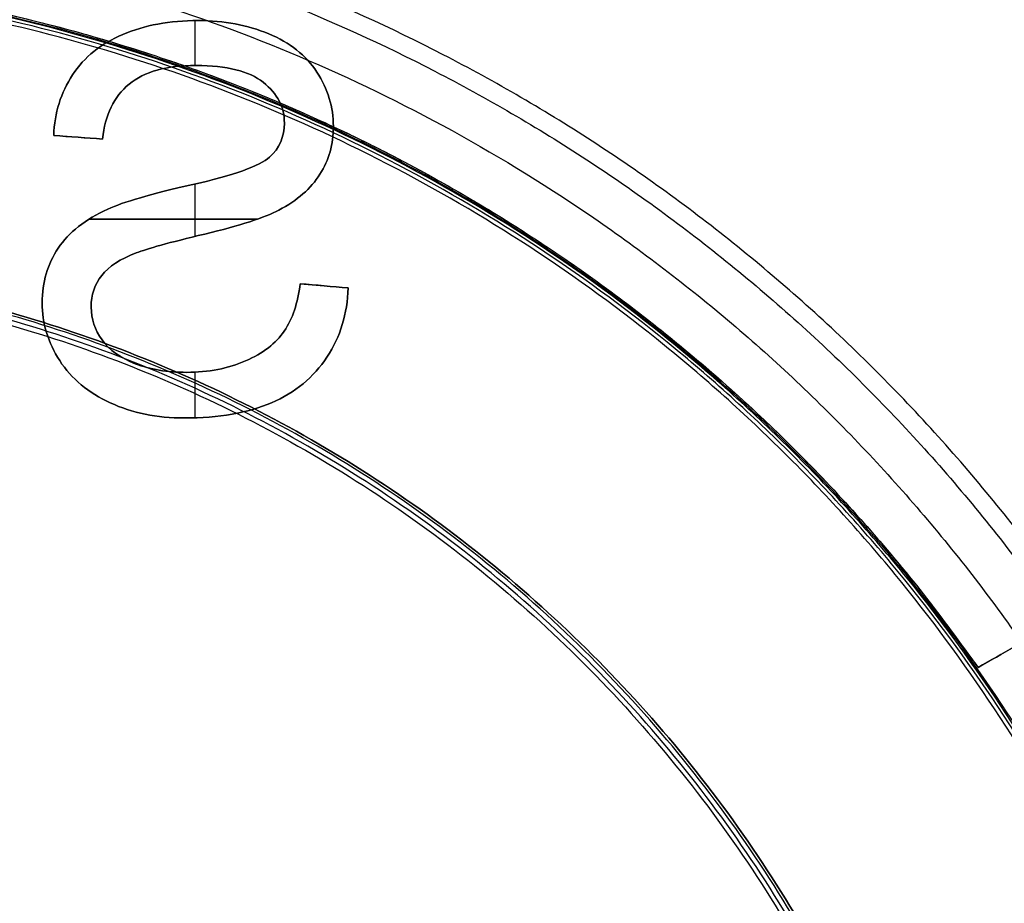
# Model space of a CAD drawing. Header units: millimetres. Extents: x -47.2 to 47.2, y -47.2 to 47.2.
# Tile 162 of 256: x 2 to 7.1, y 3.7 to 8.3. Entities that reach past the tile are written whole.
import ezdxf

# ---------------------------------------------------------------- set-up
doc = ezdxf.new("R2010")
doc.units = ezdxf.units.MM
doc.layers.add('Dedalino', color=18, linetype='Continuous', true_color=0x000000)

msp = doc.modelspace()

# ---------------------------------------------------------------- linework, layer by layer
at = {"layer": 'Dedalino', "color": 1, "true_color": 0xff0000}
msp.add_line((6.9575, 4.8829, 5.5), (13.0771, 8.4161, 5.5), dxfattribs=at)
at = {"layer": 'Dedalino', "color": 253, "true_color": 0x999999}
for p, q in [((2.8829, 8.0178, 2), (2.8829, 8.251, 2)), ((2.8829, 8.0178, 1.75), (2.8829, 8.251, 1.75)), ((2.4004, 7.6341, 1.875), (2.1466, 7.6535, 1.875)), ((2.2735, 7.6438, 2), (2.2735, 7.6438, 1.75)), ((2.8829, 7.1278, 2), (2.8829, 7.4005, 2)), ((2.8829, 7.1278, 1.75), (2.8829, 7.4005, 1.75)), ((2.3294, 7.2168, 2), (3.2052, 7.2168, 2)), ((3.2052, 7.2168, 1.75), (2.3294, 7.2168, 1.75)), ((3.4293, 6.8814, 1.875), (3.679, 6.8594, 1.875)), ((3.5541, 6.8704, 2), (3.5541, 6.8704, 1.75)), ((2.8829, 6.1834, 2), (2.8829, 6.421, 2)), ((2.8829, 6.1834, 1.75), (2.8829, 6.421, 1.75))]:
    msp.add_line(p, q, dxfattribs=at)
at = {"layer": 'Dedalino', "color": 1, "true_color": 0xff0000}
for points, weights, degree, knots in [([(47.199, 0, 2), (47.199, 47.199, 2), (0, 47.199, 2), (-47.199, 47.199, 2), (-47.199, 0, 2)], [1, 0.707106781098, 1, 0.707106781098, 1], 2, [0, 0, 0, 94.398023, 94.398023, 188.796046, 188.796046, 188.796046]), ([(-47.1865, 0, 8.189), (-47.1865, 27.6412, 8.189), (-27.6412, 47.1865, 8.189), (0, 47.1865, 8.189), (27.6412, 47.1865, 8.189), (47.1865, 27.6412, 8.189), (47.1865, 0, 8.189)], [0.999999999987, 0.804737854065, 0.80473785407, 1, 0.804737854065, 0.804737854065, 1], 3, [0, 0, 0, 0, 82.974458, 82.974458, 82.974458, 165.948917, 165.948917, 165.948917, 165.948917]), ([(-47.0491, 0, 14.4817), (-47.0491, 27.5607, 14.4817), (-27.5607, 47.0491, 14.4817), (0, 47.0491, 14.4817), (27.5607, 47.0491, 14.4817), (47.0491, 27.5607, 14.4817), (47.0491, 0, 14.4817)], [0.999999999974, 0.804737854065, 0.804737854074, 1, 0.804737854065, 0.804737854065, 1], 3, [0, 0, 0, 0, 82.974458, 82.974458, 82.974458, 165.948917, 165.948917, 165.948917, 165.948917]), ([(0, 47, 2), (47, 47, 2), (47, 0, 2), (47, -47, 2), (0, -47, 2)], [1, 0.707106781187, 1, 0.707106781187, 1], 2, [0, 0, 0, 94, 94, 188, 188, 188]), ([(-46.7916, 0, 20.7455), (-46.7916, 27.4099, 20.7455), (-27.4099, 46.7916, 20.7455), (0, 46.7916, 20.7455), (27.4099, 46.7916, 20.7455), (46.7916, 27.4099, 20.7455), (46.7916, 0, 20.7455)], [0.999999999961, 0.804737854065, 0.804737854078, 1, 0.804737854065, 0.804737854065, 1], 3, [0, 0, 0, 0, 82.974458, 82.974458, 82.974458, 165.948917, 165.948917, 165.948917, 165.948917]), ([(-46.5, 0, 1.5), (-46.5, 46.5, 1.5), (0, 46.5, 1.5), (46.5, 46.5, 1.5), (46.5, 0, 1.5)], [1, 0.707106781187, 1, 0.707106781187, 1], 2, [0, 0, 0, 71.471233, 71.471233, 142.942466, 142.942466, 142.942466]), ([(-46.5, 0, 2), (-46.5, 46.5, 2), (0, 46.5, 2), (46.5, 46.5, 2), (46.5, 0, 2)], [1, 0.707106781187, 1, 0.707106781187, 1], 2, [0, 0, 0, 93, 93, 186, 186, 186]), ([(-46.5, 0, 1.75), (-46.5, 46.5, 1.75), (0, 46.5, 1.75), (46.5, 46.5, 1.75), (46.5, 0, 1.75)], [1, 0.707106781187, 1, 0.707106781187, 1], 2, [0, 0, 0, 73.042029, 73.042029, 146.084058, 146.084058, 146.084058]), ([(-46.4181, 0, 26.9426), (-46.4181, 27.1911, 26.9426), (-27.1911, 46.4181, 26.9426), (0, 46.4181, 26.9426), (27.1911, 46.4181, 26.9426), (46.4181, 27.1911, 26.9426), (46.4181, 0, 26.9426)], [0.999999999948, 0.804737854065, 0.804737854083, 1, 0.804737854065, 0.804737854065, 1], 3, [0, 0, 0, 0, 82.974458, 82.974458, 82.974458, 165.948917, 165.948917, 165.948917, 165.948917]), ([(-45.9203, 0, 33.0945), (-45.9203, 26.8995, 33.0945), (-26.8995, 45.9203, 33.0945), (0, 45.9203, 33.0945), (26.8995, 45.9203, 33.0945), (45.9203, 26.8995, 33.0945), (45.9203, 0, 33.0945)], [0.999999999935, 0.804737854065, 0.804737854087, 1, 0.804737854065, 0.804737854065, 1], 3, [0, 0, 0, 0, 82.974458, 82.974458, 82.974458, 165.948917, 165.948917, 165.948917, 165.948917]), ([(-45.5, 0, 0.5), (-45.5, 45.5, 0.5), (0, 45.5, 0.5), (45.5, 45.5, 0.5), (45.5, 0, 0.5)], [1, 0.707106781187, 1, 0.707106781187, 1], 2, [-182, -182, -182, -91, -91, 0, 0, 0]), ([(-45.5, 0, 0.5), (-45.5, 45.5, 0.5), (0, 45.5, 0.5), (45.5, 45.5, 0.5), (45.5, 0, 0.5)], [1, 0.707106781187, 1, 0.707106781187, 1], 2, [0, 0, 0, 71.471233, 71.471233, 142.942466, 142.942466, 142.942466]), ([(-45.48, 0, 2), (-45.48, 45.48, 2), (0, 45.48, 2), (45.48, 45.48, 2), (45.48, 0, 2)], [1, 0.707106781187, 1, 0.707106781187, 1], 2, [-181.92, -181.92, -181.92, -90.96, -90.96, 0, 0, 0]), ([(-45.48, 0, 9), (-45.48, 45.48, 9), (0, 45.48, 9), (45.48, 45.48, 9), (45.48, 0, 9)], [1, 0.707106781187, 1, 0.707106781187, 1], 2, [0, 0, 0, 90.96, 90.96, 181.92, 181.92, 181.92]), ([(-45.48, 0, 5.5), (-45.48, 45.48, 5.5), (0, 45.48, 5.5), (45.48, 45.48, 5.5), (45.48, 0, 5.5)], [1, 0.707106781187, 1, 0.707106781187, 1], 2, [0, 0, 0, 71.439817, 71.439817, 142.879634, 142.879634, 142.879634]), ([(0, 45.5, 2), (45.5, 45.5, 2), (45.5, 0, 2), (45.5, -45.5, 2), (0, -45.5, 2)], [1, 0.707106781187, 1, 0.707106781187, 1], 2, [0, 0, 0, 91, 91, 182, 182, 182]), ([(0, -45.5, 10), (45.5, -45.5, 10), (45.5, 0, 10), (45.5, 45.5, 10), (0, 45.5, 10)], [1, 0.707106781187, 1, 0.707106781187, 1], 2, [0, 0, 0, 91, 91, 182, 182, 182]), ([(0, 45.5, 6), (45.5, 45.5, 6), (45.5, 0, 6), (45.5, -45.5, 6), (0, -45.5, 6)], [1, 0.707106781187, 1, 0.707106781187, 1], 2, [71.471233, 71.471233, 71.471233, 142.942466, 142.942466, 214.413699, 214.413699, 214.413699]), ([(0, 45.4498, 10), (45.4498, 45.4498, 10), (45.4498, 0, 10), (45.4498, -45.4498, 10), (0, -45.4498, 10)], [1, 0.707106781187, 1, 0.707106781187, 1], 2, [0, 0, 0, 90.899515, 90.899515, 181.799029, 181.799029, 181.799029]), ([(-45.2662, 0, 39.2464), (-45.2662, 26.5163, 39.2464), (-26.5163, 45.2662, 39.2464), (0, 45.2662, 39.2464), (26.5163, 45.2662, 39.2464), (45.2662, 26.5163, 39.2464), (45.2662, 0, 39.2464)], [0.999999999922, 0.804737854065, 0.804737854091, 1, 0.804737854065, 0.804737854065, 1], 3, [0, 0, 0, 0, 82.974458, 82.974458, 82.974458, 165.948917, 165.948917, 165.948917, 165.948917]), ([(-45.224, 0, 0.5), (-45.224, 45.224, 0.5), (0, 45.224, 0.5), (45.224, 45.224, 0.5), (45.224, 0, 0.5)], [1, 0.707106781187, 1, 0.707106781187, 1], 2, [0, 0, 0, 90.448, 90.448, 180.896, 180.896, 180.896]), ([(-44.874, 0), (-44.874, 44.874), (0, 44.874), (44.874, 44.874), (44.874, 0)], [1, 0.707106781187, 1, 0.707106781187, 1], 2, [0, 0, 0, 89.748, 89.748, 179.496, 179.496, 179.496]), ([(-44.524, 0, 0.5), (-44.524, 44.524, 0.5), (0, 44.524, 0.5), (44.524, 44.524, 0.5), (44.524, 0, 0.5)], [1, 0.707106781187, 1, 0.707106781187, 1], 2, [-178.096, -178.096, -178.096, -89.048, -89.048, 0, 0, 0]), ([(-44.3878, 0, 45.4308), (-44.3878, 26.0017, 45.4308), (-26.0017, 44.3878, 45.4308), (0, 44.3878, 45.4308), (26.0017, 44.3878, 45.4308), (44.3878, 26.0017, 45.4308), (44.3878, 0, 45.4308)], [0.999999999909, 0.804737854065, 0.804737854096, 1, 0.804737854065, 0.804737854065, 1], 3, [0, 0, 0, 0, 82.974458, 82.974458, 82.974458, 165.948917, 165.948917, 165.948917, 165.948917]), ([(-44.024, 0, 0.5), (-44.024, 44.024, 0.5), (0, 44.024, 0.5), (44.024, 44.024, 0.5), (44.024, 0, 0.5)], [1, 0.707106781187, 1, 0.707106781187, 1], 2, [0, 0, 0, 88.048, 88.048, 176.096, 176.096, 176.096]), ([(-44, 0, 10.5156), (-44, 44, 10.5156), (0, 44, 10.5156), (44, 44, 10.5156), (44, 0, 10.5156)], [1, 0.707106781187, 1, 0.707106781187, 1], 2, [0, 0, 0, 88, 88, 176, 176, 176]), ([(-44, 0, 2), (-44, 44, 2), (0, 44, 2), (44, 44, 2), (44, 0, 2)], [1, 0.707106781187, 1, 0.707106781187, 1], 2, [0, 0, 0, 88, 88, 176, 176, 176]), ([(-44, 0, 6.2578), (-44, 44, 6.2578), (0, 44, 6.2578), (44, 44, 6.2578), (44, 0, 6.2578)], [1, 0.707106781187, 1, 0.707106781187, 1], 2, [0, 0, 0, 69.115038, 69.115038, 138.230077, 138.230077, 138.230077]), ([(-43.674, 0), (-43.674, 43.674), (0, 43.674), (43.674, 43.674), (43.674, 0)], [1, 0.707106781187, 1, 0.707106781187, 1], 2, [0, 0, 0, 87.348, 87.348, 174.696, 174.696, 174.696]), ([(-43.324, 0, 0.5), (-43.324, 43.324, 0.5), (0, 43.324, 0.5), (43.324, 43.324, 0.5), (43.324, 0, 0.5)], [1, 0.707106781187, 1, 0.707106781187, 1], 2, [-173.296, -173.296, -173.296, -86.648, -86.648, 0, 0, 0]), ([(-43.1697, 0, 51.6319), (-43.1697, 25.2882, 51.6319), (-25.2882, 43.1697, 51.6319), (0, 43.1697, 51.6319), (25.2882, 43.1697, 51.6319), (43.1697, 25.2882, 51.6319), (43.1697, 0, 51.6319)], [0.999999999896, 0.804737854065, 0.8047378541, 1, 0.804737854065, 0.804737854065, 1], 3, [0, 0, 0, 0, 82.974458, 82.974458, 82.974458, 165.948917, 165.948917, 165.948917, 165.948917]), ([(-42.824, 0, 0.5), (-42.824, 42.824, 0.5), (0, 42.824, 0.5), (42.824, 42.824, 0.5), (42.824, 0, 0.5)], [1, 0.707106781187, 1, 0.707106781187, 1], 2, [0, 0, 0, 85.648, 85.648, 171.296, 171.296, 171.296]), ([(-42.474, 0), (-42.474, 42.474), (0, 42.474), (42.474, 42.474), (42.474, 0)], [1, 0.707106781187, 1, 0.707106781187, 1], 2, [0, 0, 0, 84.948, 84.948, 169.896, 169.896, 169.896]), ([(-42.124, 0, 0.5), (-42.124, 42.124, 0.5), (0, 42.124, 0.5), (42.124, 42.124, 0.5), (42.124, 0, 0.5)], [1, 0.707106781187, 1, 0.707106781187, 1], 2, [-168.496, -168.496, -168.496, -84.248, -84.248, 0, 0, 0]), ([(-41.624, 0, 0.5), (-41.624, 41.624, 0.5), (0, 41.624, 0.5), (41.624, 41.624, 0.5), (41.624, 0, 0.5)], [1, 0.707106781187, 1, 0.707106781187, 1], 2, [0, 0, 0, 83.248, 83.248, 166.496, 166.496, 166.496]), ([(-41.4374, 0, 57.7505), (-41.4374, 24.2735, 57.7505), (-24.2735, 41.4374, 57.7505), (0, 41.4374, 57.7505), (24.2735, 41.4374, 57.7505), (41.4374, 24.2735, 57.7505), (41.4374, 0, 57.7505)], [0.999999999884, 0.804737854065, 0.804737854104, 1, 0.804737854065, 0.804737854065, 1], 3, [0, 0, 0, 0, 82.974458, 82.974458, 82.974458, 165.948917, 165.948917, 165.948917, 165.948917]), ([(-41.274, 0), (-41.274, 41.274), (0, 41.274), (41.274, 41.274), (41.274, 0)], [1, 0.707106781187, 1, 0.707106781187, 1], 2, [0, 0, 0, 82.548, 82.548, 165.096, 165.096, 165.096]), ([(-40.924, 0, 0.5), (-40.924, 40.924, 0.5), (0, 40.924, 0.5), (40.924, 40.924, 0.5), (40.924, 0, 0.5)], [1, 0.707106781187, 1, 0.707106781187, 1], 2, [-163.696, -163.696, -163.696, -81.848, -81.848, 0, 0, 0]), ([(-40.424, 0, 0.5), (-40.424, 40.424, 0.5), (0, 40.424, 0.5), (40.424, 40.424, 0.5), (40.424, 0, 0.5)], [1, 0.707106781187, 1, 0.707106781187, 1], 2, [0, 0, 0, 80.848, 80.848, 161.696, 161.696, 161.696]), ([(-40.074, 0), (-40.074, 40.074), (0, 40.074), (40.074, 40.074), (40.074, 0)], [1, 0.707106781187, 1, 0.707106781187, 1], 2, [0, 0, 0, 80.148, 80.148, 160.296, 160.296, 160.296]), ([(-39.724, 0, 0.5), (-39.724, 39.724, 0.5), (0, 39.724, 0.5), (39.724, 39.724, 0.5), (39.724, 0, 0.5)], [1, 0.707106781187, 1, 0.707106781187, 1], 2, [-158.896, -158.896, -158.896, -79.448, -79.448, 0, 0, 0]), ([(-39.224, 0, 0.5), (-39.224, 39.224, 0.5), (0, 39.224, 0.5), (39.224, 39.224, 0.5), (39.224, 0, 0.5)], [1, 0.707106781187, 1, 0.707106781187, 1], 2, [0, 0, 0, 78.448, 78.448, 156.896, 156.896, 156.896]), ([(-38.971, 0, 63.5882), (-38.971, 22.8287, 63.5882), (-22.8287, 38.971, 63.5882), (0, 38.971, 63.5882), (22.8287, 38.971, 63.5882), (38.971, 22.8287, 63.5882), (38.971, 0, 63.5882)], [0.999999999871, 0.804737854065, 0.804737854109, 1, 0.804737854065, 0.804737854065, 1], 3, [0, 0, 0, 0, 82.974458, 82.974458, 82.974458, 165.948917, 165.948917, 165.948917, 165.948917]), ([(-38.874, 0), (-38.874, 38.874), (0, 38.874), (38.874, 38.874), (38.874, 0)], [1, 0.707106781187, 1, 0.707106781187, 1], 2, [0, 0, 0, 77.748, 77.748, 155.496, 155.496, 155.496]), ([(-38.707, 0, 2), (-38.707, 38.707, 2), (0, 38.707, 2), (38.707, 38.707, 2), (38.707, 0, 2)], [1, 0.707106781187, 1, 0.707106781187, 1], 2, [-154.828, -154.828, -154.828, -77.414, -77.414, 0, 0, 0]), ([(-38.524, 0, 0.5), (-38.524, 38.524, 0.5), (0, 38.524, 0.5), (38.524, 38.524, 0.5), (38.524, 0, 0.5)], [1, 0.707106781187, 1, 0.707106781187, 1], 2, [-154.096, -154.096, -154.096, -77.048, -77.048, 0, 0, 0]), ([(-38.3534, 0, 2.1464), (-38.3534, 38.3534, 2.1464), (0, 38.3534, 2.1464), (38.3534, 38.3534, 2.1464), (38.3534, 0, 2.1464)], [1, 0.707106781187, 1, 0.707106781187, 1], 2, [0, 0, 0, 76.706893, 76.706893, 153.413786, 153.413786, 153.413786]), ([(0, 38.292, 0.5), (38.292, 38.292, 0.5), (38.292, 0, 0.5), (38.292, -38.292, 0.5), (0, -38.292, 0.5)], [1, 0.707106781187, 1, 0.707106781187, 1], 2, [118.7345, 118.7345, 118.7345, 178.10175, 178.10175, 237.469, 237.469, 237.469]), ([(0, 37.9093, 0.5761), (37.9093, 37.9093, 0.5761), (37.9093, 0, 0.5761), (37.9093, -37.9093, 0.5761), (0, -37.9093, 0.5761)], [0.5, 0.353553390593, 0.5, 0.353553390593, 0.5], 2, [118.7345, 118.7345, 118.7345, 178.10175, 178.10175, 237.469, 237.469, 237.469]), ([(0, 37.5849, 0.7929), (37.5849, 37.5849, 0.7929), (37.5849, 0, 0.7929), (37.5849, -37.5849, 0.7929), (0, -37.5849, 0.7929)], [1, 0.707106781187, 1, 0.707106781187, 1], 2, [116.162595, 116.162595, 116.162595, 174.243892, 174.243892, 232.325189, 232.325189, 232.325189]), ([(-37.2921, 0, 3.2071), (-37.2921, 37.2921, 3.2071), (0, 37.2921, 3.2071), (37.2921, 37.2921, 3.2071), (37.2921, 0, 3.2071)], [1, 0.707106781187, 1, 0.707106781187, 1], 2, [0, 0, 0, 74.584214, 74.584214, 149.168427, 149.168427, 149.168427]), ([(0, 37.128, 1.25), (37.128, 37.128, 1.25), (37.128, 0, 1.25), (37.128, -37.128, 1.25), (0, -37.128, 1.25)], [1, 0.707106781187, 1, 0.707106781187, 1], 2, [116.162595, 116.162595, 116.162595, 174.243892, 174.243892, 232.325189, 232.325189, 232.325189]), ([(-36.585, 0, 3.5), (-36.585, 36.585, 3.5), (0, 36.585, 3.5), (36.585, 36.585, 3.5), (36.585, 0, 3.5)], [1, 0.707106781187, 1, 0.707106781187, 1], 2, [0, 0, 0, 73.17, 73.17, 146.34, 146.34, 146.34]), ([(-35.964, 0, 2), (-35.964, 35.964, 2), (0, 35.964, 2), (35.964, 35.964, 2), (35.964, 0, 2)], [1, 0.707106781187, 1, 0.707106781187, 1], 2, [-143.856, -143.856, -143.856, -71.928, -71.928, 0, 0, 0]), ([(-35.6039, 0, 68.9041), (-35.6039, 20.8563, 68.9041), (-20.8563, 35.6039, 68.9041), (0, 35.6039, 68.9041), (20.8563, 35.6039, 68.9041), (35.6039, 20.8563, 68.9041), (35.6039, 0, 68.9041)], [0.999999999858, 0.804737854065, 0.804737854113, 1, 0.804737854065, 0.804737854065, 1], 3, [0, 0, 0, 0, 82.974458, 82.974458, 82.974458, 165.948917, 165.948917, 165.948917, 165.948917]), ([(-32.5, 0, 3.5), (-32.5, 32.5, 3.5), (0, 32.5, 3.5), (32.5, 32.5, 3.5), (32.5, 0, 3.5)], [1, 0.707106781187, 1, 0.707106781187, 1], 2, [-130, -130, -130, -65, -65, 0, 0, 0]), ([(32.5, 0, 7.5), (32.5, 32.5, 7.5), (0, 32.5, 7.5), (-32.5, 32.5, 7.5), (-32.5, 0, 7.5)], [1, 0.707106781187, 1, 0.707106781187, 1], 2, [-130, -130, -130, -65, -65, 0, 0, 0]), ([(-32.5, 0, 5.5), (-32.5, 32.5, 5.5), (0, 32.5, 5.5), (32.5, 32.5, 5.5), (32.5, 0, 5.5)], [1, 0.707106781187, 1, 0.707106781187, 1], 2, [0, 0, 0, 51.050881, 51.050881, 102.101761, 102.101761, 102.101761]), ([(-14.8429, 0, 82.2444), (-14.8429, 8.6948, 82.2444), (-8.6948, 14.8429, 82.2444), (0, 14.8429, 82.2444), (8.6948, 14.8429, 82.2444), (14.8429, 8.6948, 82.2444), (14.8429, 0, 82.2444)], [0.999999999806, 0.804737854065, 0.80473785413, 1, 0.804737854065, 0.804737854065, 1], 3, [0, 0, 0, 0, 82.974458, 82.974458, 82.974458, 165.948917, 165.948917, 165.948917, 165.948917]), ([(-8.9925, 0, 81.8998), (-8.9925, 8.9925, 81.8998), (0, 8.9925, 81.8998), (8.9925, 8.9925, 81.8998), (8.9925, 0, 81.8998)], [1, 0.707106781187, 1, 0.707106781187, 1], 2, [0, 0, 0, 14.125348, 14.125348, 28.250696, 28.250696, 28.250696]), ([(-8.7614, 0, 83.6609), (-8.7614, 8.7614, 83.6609), (0, 8.7614, 83.6609), (8.7614, 8.7614, 83.6609), (8.7614, 0, 83.6609)], [1, 0.707106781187, 1, 0.707106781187, 1], 2, [0, 0, 0, 17.522817, 17.522817, 35.045634, 35.045634, 35.045634]), ([(8.4862, 0, 83.6864), (8.4862, 8.4862, 83.6864), (0, 8.4862, 83.6864), (-8.4862, 8.4862, 83.6864), (-8.4862, 0, 83.6864)], [1, 0.707106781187, 1, 0.707106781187, 1], 2, [0, 0, 0, 13.330159, 13.330159, 26.660318, 26.660318, 26.660318]), ([(0, -8.4712, 78.9694), (8.4712, -8.4712, 78.9694), (8.4712, 0, 78.9694), (8.4712, 8.4712, 78.9694), (0, 8.4712, 78.9694)], [1, 0.707106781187, 1, 0.707106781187, 1], 2, [1.570796, 1.570796, 1.570796, 3.141593, 3.141593, 4.712389, 4.712389, 4.712389]), ([(0, -8.45, 76.5347), (8.45, -8.45, 76.5347), (8.45, 0, 76.5347), (8.45, 8.45, 76.5347), (0, 8.45, 76.5347)], [1, 0.707106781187, 1, 0.707106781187, 1], 2, [0, 0, 0, 16.9, 16.9, 33.8, 33.8, 33.8]), ([(7, 0, 3.5), (7, 7, 3.5), (0, 7, 3.5), (-7, 7, 3.5), (-7, 0, 3.5)], [1, 0.707106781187, 1, 0.707106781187, 1], 2, [-28, -28, -28, -14, -14, 0, 0, 0]), ([(-7, 0, 7.5), (-7, 7, 7.5), (0, 7, 7.5), (7, 7, 7.5), (7, 0, 7.5)], [1, 0.707106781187, 1, 0.707106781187, 1], 2, [-28, -28, -28, -14, -14, 0, 0, 0]), ([(-7, 0, 5.5), (-7, 7, 5.5), (0, 7, 5.5), (7, 7, 5.5), (7, 0, 5.5)], [1, 0.707106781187, 1, 0.707106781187, 1], 2, [3.141593, 3.141593, 3.141593, 4.712389, 4.712389, 6.283185, 6.283185, 6.283185]), ([(0, -6.9616, 79.3671), (6.9616, -6.9616, 79.3671), (6.9616, 0, 79.3671), (6.9616, 6.9616, 79.3671), (0, 6.9616, 79.3671)], [1, 0.707106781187, 1, 0.707106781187, 1], 2, [1.570796, 1.570796, 1.570796, 3.141593, 3.141593, 4.712389, 4.712389, 4.712389]), ([(0, 6.9369, 76.5347), (6.9369, 6.9369, 76.5347), (6.9369, 0, 76.5347), (6.9369, -6.9369, 76.5347), (0, -6.9369, 76.5347)], [1, 0.707106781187, 1, 0.707106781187, 1], 2, [0, 0, 0, 13.873729, 13.873729, 27.747458, 27.747458, 27.747458])]:
    msp.add_rational_spline(points, weights, degree=degree, knots=knots, dxfattribs=at)
for points, weights, degree in [([(0, 45.0915, 21.4077), (90.1829, 45.0915, 21.4077), (90.1829, -45.0915, 21.4077), (0, -45.0915, 21.4077)], [1, 0.333333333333, 0.333333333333, 1], 3), ([(0, 44.2833, 32.734), (88.5665, 44.2833, 32.734), (88.5665, -44.2833, 32.734), (0, -44.2833, 32.734)], [1, 0.333333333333, 0.333333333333, 1], 3), ([(0, 43.612, 38.3801), (87.2241, 43.612, 38.3801), (87.2241, -43.612, 38.3801), (0, -43.612, 38.3801)], [1, 0.333333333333, 0.333333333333, 1], 3), ([(0, 42.8457, 44.0457), (85.6915, 42.8457, 44.0457), (85.6915, -42.8457, 44.0457), (0, -42.8457, 44.0457)], [1, 0.333333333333, 0.333333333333, 1], 3), ([(0, 41.9076, 49.6006), (83.8151, 41.9076, 49.6006), (83.8151, -41.9076, 49.6006), (0, -41.9076, 49.6006)], [1, 0.333333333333, 0.333333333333, 1], 3), ([(0, 40.4901, 54.996), (80.9802, 40.4901, 54.996), (80.9802, -40.4901, 54.996), (0, -40.4901, 54.996)], [1, 0.333333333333, 0.333333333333, 1], 3), ([(0, 38.4565, 60.139), (76.913, 38.4565, 60.139), (76.913, -38.4565, 60.139), (0, -38.4565, 60.139)], [1, 0.333333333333, 0.333333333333, 1], 3), ([(0, 36.6711, 1.7071), (36.6711, 36.6711, 1.7071), (36.6711, 0, 1.7071)], [1, 0.707106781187, 1], 2), ([(0, 35.8087, 65.0865), (71.6175, 35.8087, 65.0865), (71.6175, -35.8087, 65.0865), (0, -35.8087, 65.0865)], [1, 0.333333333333, 0.333333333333, 1], 3), ([(9.0888, 0, 81.8904), (9.0888, 9.0888, 81.8904), (0, 9.0888, 81.8904)], [1, 0.707106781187, 1], 2), ([(0, 8.4925, 81.4041), (8.4925, 8.4925, 81.4041), (8.4925, 0, 81.4041)], [1, 0.707106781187, 1], 2), ([(0.75, 8.4668, 7.5), (4.687, 8.1181, 7.5), (6.9575, 4.8829, 7.5)], [1, 0.906765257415, 1], 2), ([(0.75, 8.4668, 3.5), (4.687, 8.1181, 3.5), (6.9575, 4.8829, 3.5)], [1, 0.906765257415, 1], 2), ([(0.75, 8.4668, 5.5), (4.687, 8.1181, 5.5), (6.9575, 4.8829, 5.5)], [0.966246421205, 0.826588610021, 0.860005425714], 2), ([(6.9863, 0, 82.1995), (6.9863, 6.9863, 82.1995), (0, 6.9863, 82.1995)], [1, 0.707106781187, 1], 2)]:
    msp.add_rational_spline(points, weights, degree=degree, dxfattribs=at)
for points in [[(13.0771, 8.4161, 7.5), (10.0173, 6.6495, 7.5), (6.9575, 4.8829, 7.5)], [(6.9575, 4.8829, 3.5), (10.0173, 6.6495, 3.5), (13.0771, 8.4161, 3.5)], [(6.9575, 4.8829, 7.5), (6.9575, 4.8829, 5.5), (6.9575, 4.8829, 3.5)]]:
    msp.add_open_spline(points, degree=2, dxfattribs=at)
at = {"layer": 'Dedalino', "color": 253, "true_color": 0x999999}
for points, knots in [([(2.5063, 8.1795, 2), (2.6194, 8.227, 2), (2.7504, 8.2511, 2), (3.0333, 8.2511, 2), (3.1556, 8.2281, 2), (3.3756, 8.137, 2), (3.459, 8.0705, 2), (3.5163, 7.983, 2)], [0, 0, 0, 0, 0.393557, 0.393557, 0.753069, 0.753069, 1.112582, 1.112582, 1.112582, 1.112582]), ([(3.5163, 7.983, 1.75), (3.459, 8.0705, 1.75), (3.3756, 8.137, 1.75), (3.1556, 8.2281, 1.75), (3.0333, 8.2511, 1.75), (2.7504, 8.2511, 1.75), (2.6194, 8.227, 1.75), (2.5063, 8.1795, 1.75)], [0, 0, 0, 0, 0.359512, 0.359512, 0.719025, 0.719025, 1.112582, 1.112582, 1.112582, 1.112582]), ([(3.5163, 7.983, 1.875), (3.459, 8.0705, 1.875), (3.3756, 8.137, 1.875), (3.1556, 8.2281, 1.875), (3.0333, 8.2511, 1.875), (2.7504, 8.2511, 1.875), (2.6194, 8.227, 1.875), (2.5063, 8.1795, 1.875)], [0, 0, 0, 0, 0.3231334, 0.3231334, 0.6462668, 0.6462668, 1, 1, 1, 1]), ([(3.2374, 7.9298, 2), (3.1643, 7.9881, 2), (3.0476, 8.0178, 2), (2.734, 8.0178, 2), (2.6178, 7.9855, 2), (2.539, 7.9206, 2)], [0, 0, 0, 0, 0.3830725, 0.3830725, 0.7502346, 0.7502346, 0.7502346, 0.7502346]), ([(2.539, 7.9206, 1.75), (2.6178, 7.9855, 1.75), (2.734, 8.0178, 1.75), (3.0476, 8.0178, 1.75), (3.1643, 7.9881, 1.75), (3.2374, 7.9298, 1.75)], [0, 0, 0, 0, 0.3671621, 0.3671621, 0.7502346, 0.7502346, 0.7502346, 0.7502346]), ([(2.539, 7.9206, 1.875), (2.6178, 7.9855, 1.875), (2.734, 8.0178, 1.875), (3.0476, 8.0178, 1.875), (3.1643, 7.9881, 1.875), (3.2374, 7.9298, 1.875)], [0, 0, 0, 0, 0.4893964, 0.4893964, 1, 1, 1, 1]), ([(3.5163, 7.983, 2), (3.5736, 7.895, 2), (3.6022, 7.8008, 2), (3.6022, 7.608, 2), (3.5792, 7.5251, 2), (3.4851, 7.3767, 2), (3.4139, 7.3148, 2), (3.3188, 7.2646, 2)], [0, 0, 0, 0, 0.3062264, 0.3062264, 0.5830674, 0.5830674, 0.8599084, 0.8599084, 0.8599084, 0.8599084]), ([(3.3188, 7.2646, 1.75), (3.4139, 7.3148, 1.75), (3.4851, 7.3767, 1.75), (3.5792, 7.5251, 1.75), (3.6022, 7.608, 1.75), (3.6022, 7.8008, 1.75), (3.5736, 7.895, 1.75), (3.5163, 7.983, 1.75)], [0, 0, 0, 0, 0.276841, 0.276841, 0.553682, 0.553682, 0.8599084, 0.8599084, 0.8599084, 0.8599084]), ([(3.3188, 7.2646, 1.875), (3.4139, 7.3148, 1.875), (3.4851, 7.3767, 1.875), (3.5792, 7.5251, 1.875), (3.6022, 7.608, 1.875), (3.6022, 7.8008, 1.875), (3.5736, 7.895, 1.875), (3.5163, 7.983, 1.875)], [0, 0, 0, 0, 0.321942, 0.321942, 0.643885, 0.643885, 1, 1, 1, 1]), ([(3.2697, 7.5399, 2), (3.3213, 7.5865, 2), (3.3474, 7.6458, 2), (3.3474, 7.8003, 2), (3.3106, 7.8709, 2), (3.2374, 7.9298, 2)], [0, 0, 0, 0, 0.2143724, 0.2143724, 0.4624318, 0.4624318, 0.4624318, 0.4624318]), ([(3.2374, 7.9298, 1.75), (3.3106, 7.8709, 1.75), (3.3474, 7.8003, 1.75), (3.3474, 7.6458, 1.75), (3.3213, 7.5865, 1.75), (3.2697, 7.5399, 1.75)], [0, 0, 0, 0, 0.2480594, 0.2480594, 0.4624318, 0.4624318, 0.4624318, 0.4624318]), ([(3.2374, 7.9298, 1.875), (3.3106, 7.8709, 1.875), (3.3474, 7.8003, 1.875), (3.3474, 7.6458, 1.875), (3.3213, 7.5865, 1.875), (3.2697, 7.5399, 1.875)], [0, 0, 0, 0, 0.536424, 0.536424, 1, 1, 1, 1]), ([(3.3188, 7.2646, 2), (3.2451, 7.2253, 2), (3.1162, 7.1838, 2), (2.7488, 7.0958, 2), (2.6301, 7.0631, 2), (2.5764, 7.0421, 2)], [0, 0, 0, 0, 0.3887677, 0.3887677, 0.7775355, 0.7775355, 0.7775355, 0.7775355]), ([(2.5764, 7.0421, 1.75), (2.6301, 7.0631, 1.75), (2.7488, 7.0958, 1.75), (3.1162, 7.1838, 1.75), (3.2451, 7.2253, 1.75), (3.3188, 7.2646, 1.75)], [0, 0, 0, 0, 0.3887677, 0.3887677, 0.7775355, 0.7775355, 0.7775355, 0.7775355]), ([(2.5764, 7.0421, 1.875), (2.6301, 7.0631, 1.875), (2.7488, 7.0958, 1.875), (3.1162, 7.1838, 1.875), (3.2451, 7.2253, 1.875), (3.3188, 7.2646, 1.875)], [0, 0, 0, 0, 0.5, 0.5, 1, 1, 1, 1]), ([(2.1778, 6.4808, 2), (2.1169, 6.575, 2), (2.0868, 6.6752, 2), (2.0868, 6.8891, 2), (2.1144, 6.9838, 2), (2.1696, 7.0661, 2)], [0, 0, 0, 0, 0.3127466, 0.3127466, 0.6285003, 0.6285003, 0.6285003, 0.6285003]), ([(2.1696, 7.0661, 1.75), (2.1144, 6.9838, 1.75), (2.0868, 6.8891, 1.75), (2.0868, 6.6752, 1.75), (2.1169, 6.575, 1.75), (2.1778, 6.4808, 1.75)], [0, 0, 0, 0, 0.3157538, 0.3157538, 0.6285003, 0.6285003, 0.6285003, 0.6285003]), ([(2.1696, 7.0661, 1.875), (2.1144, 6.9838, 1.875), (2.0868, 6.8891, 1.875), (2.0868, 6.6752, 1.875), (2.1169, 6.575, 1.875), (2.1778, 6.4808, 1.875)], [0, 0, 0, 0, 0.502392, 0.502392, 1, 1, 1, 1]), ([(2.3963, 6.9239, 2), (2.36, 6.8773, 2), (2.3416, 6.8226, 2), (2.3416, 6.6978, 2), (2.3605, 6.641, 2), (2.3983, 6.5888, 2)], [0, 0, 0, 0, 0.1844969, 0.1844969, 0.3659938, 0.3659938, 0.3659938, 0.3659938]), ([(2.3983, 6.5888, 1.75), (2.3605, 6.641, 1.75), (2.3416, 6.6978, 1.75), (2.3416, 6.8226, 1.75), (2.36, 6.8773, 1.75), (2.3963, 6.9239, 1.75)], [0, 0, 0, 0, 0.1814969, 0.1814969, 0.3659938, 0.3659938, 0.3659938, 0.3659938]), ([(2.3983, 6.5888, 1.875), (2.3605, 6.641, 1.875), (2.3416, 6.6978, 1.875), (2.3416, 6.8226, 1.875), (2.36, 6.8773, 1.875), (2.3963, 6.9239, 1.875)], [0, 0, 0, 0, 0.495902, 0.495902, 1, 1, 1, 1]), ([(3.679, 6.8594, 2), (3.6754, 6.7254, 2), (3.6386, 6.6057, 2), (3.4994, 6.3938, 2), (3.4032, 6.3145, 2), (3.1586, 6.2091, 2), (3.0072, 6.1825, 2), (2.6833, 6.1825, 2), (2.5549, 6.2086, 2), (2.4408, 6.2613, 2)], [0, 0, 0, 0, 0.432438, 0.432438, 0.864877, 0.864877, 1.297315, 1.297315, 1.638135, 1.638135, 1.638135, 1.638135]), ([(2.4408, 6.2613, 1.75), (2.5549, 6.2086, 1.75), (2.6833, 6.1825, 1.75), (3.0072, 6.1825, 1.75), (3.1586, 6.2091, 1.75), (3.4032, 6.3145, 1.75), (3.4994, 6.3938, 1.75), (3.6386, 6.6057, 1.75), (3.6754, 6.7254, 1.75), (3.679, 6.8594, 1.75)], [0, 0, 0, 0, 0.34082, 0.34082, 0.773258, 0.773258, 1.205697, 1.205697, 1.638135, 1.638135, 1.638135, 1.638135]), ([(2.4408, 6.2613, 1.875), (2.5549, 6.2086, 1.875), (2.6833, 6.1825, 1.875), (3.0072, 6.1825, 1.875), (3.1586, 6.2091, 1.875), (3.4032, 6.3145, 1.875), (3.4994, 6.3938, 1.875), (3.6386, 6.6057, 1.875), (3.6754, 6.7254, 1.875), (3.679, 6.8594, 1.875)], [0, 0, 0, 0, 0.208054, 0.208054, 0.472036, 0.472036, 0.736018, 0.736018, 1, 1, 1, 1]), ([(2.5708, 6.465, 2), (2.6485, 6.4353, 2), (2.7376, 6.4199, 2), (2.9519, 6.4199, 2), (3.0543, 6.4399, 2), (3.2364, 6.5187, 2), (3.3034, 6.5709, 2), (3.3464, 6.6348, 2)], [0, 0, 0, 0, 0.2620517, 0.2620517, 0.5573586, 0.5573586, 0.8526656, 0.8526656, 0.8526656, 0.8526656]), ([(3.3464, 6.6348, 1.75), (3.3034, 6.5709, 1.75), (3.2364, 6.5187, 1.75), (3.0543, 6.4399, 1.75), (2.9519, 6.4199, 1.75), (2.7376, 6.4199, 1.75), (2.6485, 6.4353, 1.75), (2.5708, 6.465, 1.75)], [0, 0, 0, 0, 0.2953069, 0.2953069, 0.5906139, 0.5906139, 0.8526656, 0.8526656, 0.8526656, 0.8526656]), ([(3.3464, 6.6348, 1.875), (3.3034, 6.5709, 1.875), (3.2364, 6.5187, 1.875), (3.0543, 6.4399, 1.875), (2.9519, 6.4199, 1.875), (2.7376, 6.4199, 1.875), (2.6485, 6.4353, 1.875), (2.5708, 6.465, 1.875)], [0, 0, 0, 0, 0.3463339, 0.3463339, 0.6926677, 0.6926677, 1, 1, 1, 1])]:
    msp.add_open_spline(points, degree=3, knots=knots, dxfattribs=at)
for points, degree in [([(2.8982, 8.2511, 2), (2.8982, 8.2511, 1.875), (2.8982, 8.2511, 1.75)], 2), ([(2.2449, 7.9687, 2), (2.3057, 8.0613, 2), (2.3927, 8.1314, 2), (2.5063, 8.1795, 2)], 3), ([(2.5063, 8.1795, 1.75), (2.3927, 8.1314, 1.75), (2.3057, 8.0613, 1.75), (2.2449, 7.9687, 1.75)], 3), ([(2.5063, 8.1795, 1.875), (2.3927, 8.1314, 1.875), (2.3057, 8.0613, 1.875), (2.2449, 7.9687, 1.875)], 3), ([(2.5063, 8.1795, 1.75), (2.5063, 8.1795, 1.875), (2.5063, 8.1795, 2)], 2), ([(3.2656, 8.1825, 2), (3.2656, 8.1825, 1.875), (3.2656, 8.1825, 1.75)], 2), ([(2.3558, 8.0908, 2), (2.3558, 8.0908, 1.875), (2.3558, 8.0908, 1.75)], 2), ([(2.8875, 8.0178, 2), (2.8875, 8.0178, 1.875), (2.8875, 8.0178, 1.75)], 2), ([(2.1466, 7.6535, 2), (2.1512, 7.7707, 2), (2.184, 7.8755, 2), (2.2449, 7.9687, 2)], 3), ([(2.2449, 7.9687, 1.75), (2.184, 7.8755, 1.75), (2.1512, 7.7707, 1.75), (2.1466, 7.6535, 1.75)], 3), ([(2.2449, 7.9687, 1.875), (2.184, 7.8755, 1.875), (2.1512, 7.7707, 1.875), (2.1466, 7.6535, 1.875)], 3), ([(2.2449, 7.9687, 1.75), (2.2449, 7.9687, 1.875), (2.2449, 7.9687, 2)], 2), ([(3.5163, 7.983, 1.75), (3.5163, 7.983, 1.875), (3.5163, 7.983, 2)], 2), ([(2.539, 7.9206, 2), (2.4603, 7.8561, 2), (2.4142, 7.7604, 2), (2.4004, 7.6341, 2)], 3), ([(2.4004, 7.6341, 1.75), (2.4142, 7.7604, 1.75), (2.4603, 7.8561, 1.75), (2.539, 7.9206, 1.75)], 3), ([(2.4004, 7.6341, 1.875), (2.4142, 7.7604, 1.875), (2.4603, 7.8561, 1.875), (2.539, 7.9206, 1.875)], 3), ([(2.539, 7.9206, 1.75), (2.539, 7.9206, 1.875), (2.539, 7.9206, 2)], 2), ([(3.2374, 7.9298, 1.75), (3.2374, 7.9298, 1.875), (3.2374, 7.9298, 2)], 2), ([(2.1746, 7.8201, 2), (2.1746, 7.8201, 1.875), (2.1746, 7.8201, 1.75)], 2), ([(2.4454, 7.8005, 2), (2.4454, 7.8005, 1.875), (2.4454, 7.8005, 1.75)], 2), ([(3.3474, 7.7174, 2), (3.3474, 7.7174, 1.875), (3.3474, 7.7174, 1.75)], 2), ([(3.6022, 7.6995, 2), (3.6022, 7.6995, 1.875), (3.6022, 7.6995, 1.75)], 2), ([(2.1466, 7.6535, 1.75), (2.1466, 7.6535, 1.875), (2.1466, 7.6535, 2)], 2), ([(2.4004, 7.6341, 2), (2.3158, 7.6405, 2), (2.2312, 7.647, 2), (2.1466, 7.6535, 2)], 3), ([(2.1466, 7.6535, 1.75), (2.2312, 7.647, 1.75), (2.3158, 7.6405, 1.75), (2.4004, 7.6341, 1.75)], 3), ([(2.4004, 7.6341, 1.75), (2.4004, 7.6341, 1.875), (2.4004, 7.6341, 2)], 2), ([(2.8706, 7.3977, 2), (3.0855, 7.4463, 2), (3.2185, 7.4939, 2), (3.2697, 7.5399, 2)], 3), ([(3.2697, 7.5399, 1.75), (3.2185, 7.4939, 1.75), (3.0855, 7.4463, 1.75), (2.8706, 7.3977, 1.75)], 3), ([(3.2697, 7.5399, 1.875), (3.2185, 7.4939, 1.875), (3.0855, 7.4463, 1.875), (2.8706, 7.3977, 1.875)], 3), ([(3.2697, 7.5399, 1.75), (3.2697, 7.5399, 1.875), (3.2697, 7.5399, 2)], 2), ([(3.1315, 7.4698, 2), (3.1315, 7.4698, 1.875), (3.1315, 7.4698, 1.75)], 2), ([(3.5321, 7.4509, 2), (3.5321, 7.4509, 1.875), (3.5321, 7.4509, 1.75)], 2), ([(2.4275, 7.2698, 2), (2.5078, 7.3066, 2), (2.6552, 7.3491, 2), (2.8706, 7.3977, 2)], 3), ([(2.8706, 7.3977, 1.75), (2.6552, 7.3491, 1.75), (2.5078, 7.3066, 1.75), (2.4275, 7.2698, 1.75)], 3), ([(2.8706, 7.3977, 1.875), (2.6552, 7.3491, 1.875), (2.5078, 7.3066, 1.875), (2.4275, 7.2698, 1.875)], 3), ([(2.8706, 7.3977, 1.75), (2.8706, 7.3977, 1.875), (2.8706, 7.3977, 2)], 2), ([(2.5984, 7.3293, 2), (2.5984, 7.3293, 1.875), (2.5984, 7.3293, 1.75)], 2), ([(2.1696, 7.0661, 2), (2.2254, 7.1485, 2), (2.3114, 7.2166, 2), (2.4275, 7.2698, 2)], 3), ([(2.4275, 7.2698, 1.75), (2.3114, 7.2166, 1.75), (2.2254, 7.1485, 1.75), (2.1696, 7.0661, 1.75)], 3), ([(2.4275, 7.2698, 1.875), (2.3114, 7.2166, 1.875), (2.2254, 7.1485, 1.875), (2.1696, 7.0661, 1.875)], 3), ([(2.4275, 7.2698, 1.75), (2.4275, 7.2698, 1.875), (2.4275, 7.2698, 2)], 2), ([(3.3188, 7.2646, 1.75), (3.3188, 7.2646, 1.875), (3.3188, 7.2646, 2)], 2), ([(2.2759, 7.1789, 2), (2.2759, 7.1789, 1.875), (2.2759, 7.1789, 1.75)], 2), ([(2.9325, 7.1398, 2), (2.9325, 7.1398, 1.875), (2.9325, 7.1398, 1.75)], 2), ([(2.1696, 7.0661, 1.75), (2.1696, 7.0661, 1.875), (2.1696, 7.0661, 2)], 2), ([(2.5764, 7.0421, 2), (2.493, 7.0104, 2), (2.4326, 6.971, 2), (2.3963, 6.9239, 2)], 3), ([(2.3963, 6.9239, 1.75), (2.4326, 6.971, 1.75), (2.493, 7.0104, 1.75), (2.5764, 7.0421, 1.75)], 3), ([(2.3963, 6.9239, 1.875), (2.4326, 6.971, 1.875), (2.493, 7.0104, 1.875), (2.5764, 7.0421, 1.875)], 3), ([(2.5764, 7.0421, 1.75), (2.5764, 7.0421, 1.875), (2.5764, 7.0421, 2)], 2), ([(2.4687, 6.9887, 2), (2.4687, 6.9887, 1.875), (2.4687, 6.9887, 1.75)], 2), ([(2.3963, 6.9239, 1.75), (2.3963, 6.9239, 1.875), (2.3963, 6.9239, 2)], 2), ([(3.3464, 6.6348, 2), (3.3899, 6.6988, 2), (3.4175, 6.7811, 2), (3.4293, 6.8814, 2)], 3), ([(3.4293, 6.8814, 1.75), (3.4175, 6.7811, 1.75), (3.3899, 6.6988, 1.75), (3.3464, 6.6348, 1.75)], 3), ([(3.4293, 6.8814, 1.875), (3.4175, 6.7811, 1.875), (3.3899, 6.6988, 1.875), (3.3464, 6.6348, 1.875)], 3), ([(3.4293, 6.8814, 1.75), (3.4293, 6.8814, 1.875), (3.4293, 6.8814, 2)], 2), ([(3.4293, 6.8814, 2), (3.5125, 6.8741, 2), (3.5958, 6.8668, 2), (3.679, 6.8594, 2)], 3), ([(3.679, 6.8594, 1.75), (3.5958, 6.8668, 1.75), (3.5125, 6.8741, 1.75), (3.4293, 6.8814, 1.75)], 3), ([(3.679, 6.8594, 2), (3.679, 6.8594, 1.875), (3.679, 6.8594, 1.75)], 2), ([(2.0868, 6.7817, 2), (2.0868, 6.7817, 1.875), (2.0868, 6.7817, 1.75)], 2), ([(2.3416, 6.7597, 2), (2.3416, 6.7597, 1.875), (2.3416, 6.7597, 1.75)], 2), ([(3.3998, 6.7445, 2), (3.3998, 6.7445, 1.875), (3.3998, 6.7445, 1.75)], 2), ([(3.3464, 6.6348, 1.75), (3.3464, 6.6348, 1.875), (3.3464, 6.6348, 2)], 2), ([(2.3983, 6.5888, 1.75), (2.3983, 6.5888, 1.875), (2.3983, 6.5888, 2)], 2), ([(2.3983, 6.5888, 2), (2.4362, 6.5361, 2), (2.4935, 6.4951, 2), (2.5708, 6.465, 2)], 3), ([(2.5708, 6.465, 1.75), (2.4935, 6.4951, 1.75), (2.4362, 6.5361, 1.75), (2.3983, 6.5888, 1.75)], 3), ([(2.5708, 6.465, 1.875), (2.4935, 6.4951, 1.875), (2.4362, 6.5361, 1.875), (2.3983, 6.5888, 1.875)], 3), ([(2.4698, 6.5184, 2), (2.4698, 6.5184, 1.875), (2.4698, 6.5184, 1.75)], 2), ([(2.1778, 6.4808, 1.75), (2.1778, 6.4808, 1.875), (2.1778, 6.4808, 2)], 2), ([(2.4408, 6.2613, 2), (2.3267, 6.3135, 2), (2.2392, 6.3867, 2), (2.1778, 6.4808, 2)], 3), ([(2.1778, 6.4808, 1.75), (2.2392, 6.3867, 1.75), (2.3267, 6.3135, 1.75), (2.4408, 6.2613, 1.75)], 3), ([(2.1778, 6.4808, 1.875), (2.2392, 6.3867, 1.875), (2.3267, 6.3135, 1.875), (2.4408, 6.2613, 1.875)], 3), ([(2.5708, 6.465, 1.75), (2.5708, 6.465, 1.875), (2.5708, 6.465, 2)], 2), ([(3.1453, 6.4793, 2), (3.1453, 6.4793, 1.875), (3.1453, 6.4793, 1.75)], 2), ([(3.569, 6.4997, 2), (3.569, 6.4997, 1.875), (3.569, 6.4997, 1.75)], 2), ([(2.8384, 6.4199, 2), (2.8384, 6.4199, 1.875), (2.8384, 6.4199, 1.75)], 2), ([(2.2896, 6.3553, 2), (2.2896, 6.3553, 1.875), (2.2896, 6.3553, 1.75)], 2), ([(2.4408, 6.2613, 1.75), (2.4408, 6.2613, 1.875), (2.4408, 6.2613, 2)], 2), ([(3.2809, 6.2618, 2), (3.2809, 6.2618, 1.875), (3.2809, 6.2618, 1.75)], 2), ([(2.8261, 6.1825, 2), (2.8261, 6.1825, 1.875), (2.8261, 6.1825, 1.75)], 2)]:
    msp.add_open_spline(points, degree=degree, dxfattribs=at)

doc.saveas('drawing.dxf')
